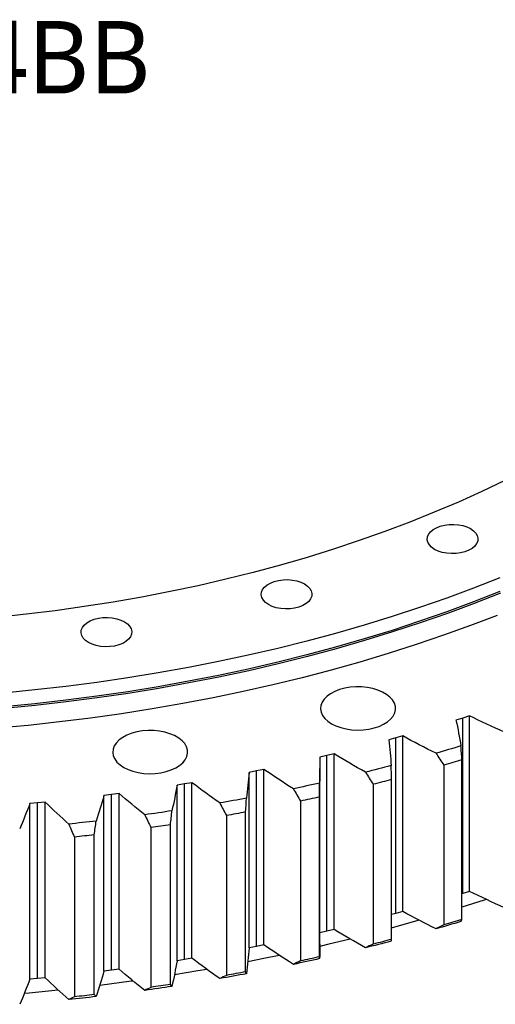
# Model space of a CAD drawing. Header units: millimetres. Extents: x 19 to 5115, y 5136 to 9143.
# Tile 11 of 13: x 3656 to 3852, y 6838 to 7245. Entities that reach past the tile are written whole.
import ezdxf

# ---------------------------------------------------------------- set-up
doc = ezdxf.new("R2010")
doc.units = ezdxf.units.MM
doc.header["$LTSCALE"] = 20

msp = doc.modelspace()

# ---------------------------------------------------------------- linework, layer by layer
at = {"color": 7, "linetype": 'Continuous', "lineweight": 25}
for p, q in [((3841.74, 6957.03), (3838.94, 6956.12)), ((3841.74, 6884.36), (3841.74, 6957.03)), ((3838.94, 6956.12), (3836.12, 6955.25)), ((3838.94, 6883.45), (3838.94, 6956.12)), ((3814.08, 6948.72), (3811.21, 6947.91)), ((3814.08, 6876.05), (3814.08, 6948.72)), ((3811.21, 6947.91), (3808.3, 6947.13)), ((3811.21, 6875.24), (3811.21, 6947.91)), ((3782.71, 6940.61), (3779.73, 6939.93)), ((3785.66, 6941.33), (3782.71, 6940.61)), ((3782.71, 6867.94), (3782.71, 6940.61)), ((3785.66, 6868.66), (3785.66, 6941.33)), ((3831.14, 6936.65), (3831.14, 6870.51)), ((3838.57, 6872.71), (3838.57, 6938.85)), ((3753.55, 6934.26), (3750.51, 6933.67)), ((3750.51, 6861), (3750.51, 6933.67)), ((3756.56, 6934.88), (3753.55, 6934.26)), ((3753.55, 6861.59), (3753.55, 6934.26)), ((3756.56, 6862.21), (3756.56, 6934.88)), ((3779.8, 6862.52), (3779.8, 6935.19)), ((3723.8, 6928.87), (3720.71, 6928.38)), ((3720.71, 6855.71), (3720.71, 6928.38)), ((3726.88, 6929.39), (3723.8, 6928.87)), ((3723.8, 6856.2), (3723.8, 6928.87)), ((3726.88, 6856.72), (3726.88, 6929.39)), ((3801.82, 6928.72), (3801.82, 6862.58)), ((3809.46, 6864.53), (3809.46, 6930.67)), ((3693.58, 6924.46), (3690.45, 6924.07)), ((3696.7, 6924.88), (3693.58, 6924.46)), ((3693.58, 6851.78), (3693.58, 6924.46)), ((3696.7, 6852.2), (3696.7, 6924.88)), ((3662.97, 6921.04), (3659.81, 6920.76)), ((3659.81, 6848.08), (3659.81, 6920.76)), ((3666.13, 6921.36), (3662.97, 6921.04)), ((3662.97, 6848.37), (3662.97, 6921.04)), ((3666.13, 6848.68), (3666.13, 6921.36)), ((3690.45, 6851.4), (3690.45, 6924.07)), ((3771.78, 6921.75), (3771.78, 6855.61)), ((3779.6, 6857.31), (3779.6, 6923.45)), ((3749.07, 6851.08), (3749.07, 6917.22)), ((3717.99, 6845.86), (3717.99, 6912)), ((3741.11, 6915.78), (3741.11, 6849.64)), ((3709.89, 6910.82), (3709.89, 6844.68)), ((3678.24, 6906.89), (3678.24, 6840.75)), ((3686.44, 6841.66), (3686.44, 6907.8)), ((3838.94, 6883.45), (3838.57, 6883.34)), ((3841.74, 6884.36), (3838.94, 6883.45)), ((3811.21, 6875.24), (3809.46, 6874.77)), ((3814.08, 6876.05), (3811.21, 6875.24)), ((3782.71, 6867.94), (3779.8, 6867.27)), ((3785.66, 6868.66), (3782.71, 6867.94)), ((3753.55, 6861.59), (3750.51, 6861)), ((3756.56, 6862.21), (3753.55, 6861.59)), ((3723.8, 6856.2), (3720.71, 6855.71)), ((3726.88, 6856.72), (3723.8, 6856.2)), ((3693.58, 6851.78), (3690.45, 6851.4)), ((3696.7, 6852.2), (3693.58, 6851.78)), ((3662.97, 6848.37), (3659.81, 6848.08)), ((3666.13, 6848.68), (3662.97, 6848.37))]:
    msp.add_line(p, q, dxfattribs=at)
at = {"color": 7, "linetype": 'Continuous', "lineweight": 25, "flags": 128}
for points in [[(3856.36, 7054.52), (3846.85, 7049.96), (3837.11, 7045.56), (3827.16, 7041.32), (3817.01, 7037.24), (3806.66, 7033.33), (3796.12, 7029.59), (3785.41, 7026.03), (3774.52, 7022.65), (3763.47, 7019.44), (3752.26, 7016.42), (3740.92, 7013.58), (3729.43, 7010.93), (3717.82, 7008.47), (3706.1, 7006.2), (3694.26, 7004.13), (3682.33, 7002.25), (3670.32, 7000.56), (3658.22, 6999.08), (3646.06, 6997.79)], [(3842.14, 7034.54), (3843.37, 7033.68), (3844.32, 7032.7), (3844.93, 7031.64), (3845.2, 7030.53), (3845.11, 7029.42), (3844.67, 7028.33), (3843.88, 7027.3), (3842.79, 7026.38), (3841.42, 7025.59), (3839.82, 7024.96), (3838.05, 7024.51), (3836.16, 7024.25), (3834.23, 7024.2), (3832.31, 7024.35), (3830.47, 7024.71), (3828.78, 7025.25), (3827.29, 7025.97), (3826.05, 7026.83), (3825.11, 7027.8), (3824.49, 7028.87), (3824.22, 7029.97), (3824.31, 7031.09), (3824.76, 7032.18), (3825.54, 7033.2), (3826.63, 7034.13), (3828, 7034.92), (3829.6, 7035.55), (3831.37, 7036), (3833.26, 7036.26), (3835.2, 7036.31), (3837.12, 7036.15), (3838.95, 7035.8), (3840.65, 7035.25), (3842.14, 7034.54)], [(3854.21, 7014.18), (3843.36, 7009.91), (3832.31, 7005.82), (3821.07, 7001.9), (3809.66, 6998.15), (3798.07, 6994.58), (3786.33, 6991.2), (3774.43, 6987.99), (3762.38, 6984.98), (3750.2, 6982.15), (3737.89, 6979.51), (3725.47, 6977.06), (3712.93, 6974.8), (3700.3, 6972.74), (3687.57, 6970.88), (3674.76, 6969.21), (3661.88, 6967.75), (3648.93, 6966.48)], [(3773.45, 7011.65), (3774.69, 7010.79), (3775.63, 7009.81), (3776.25, 7008.75), (3776.51, 7007.64), (3776.43, 7006.52), (3775.98, 7005.43), (3775.2, 7004.41), (3774.1, 7003.49), (3772.73, 7002.7), (3771.14, 7002.07), (3769.36, 7001.61), (3767.48, 7001.36), (3765.54, 7001.31), (3763.62, 7001.46), (3761.78, 7001.82), (3760.09, 7002.36), (3758.6, 7003.07), (3757.36, 7003.93), (3756.42, 7004.91), (3755.8, 7005.97), (3755.54, 7007.08), (3755.63, 7008.2), (3756.07, 7009.29), (3756.85, 7010.31), (3757.95, 7011.23), (3759.32, 7012.02), (3760.92, 7012.66), (3762.69, 7013.11), (3764.58, 7013.36), (3766.51, 7013.42), (3768.43, 7013.26), (3770.27, 7012.91), (3771.96, 7012.36), (3773.45, 7011.65)], [(3854.21, 7008.46), (3843.36, 7004.2), (3832.31, 7000.1), (3821.07, 6996.18), (3809.66, 6992.43), (3798.07, 6988.87), (3786.33, 6985.48), (3774.43, 6982.28), (3762.38, 6979.26), (3750.2, 6976.43), (3737.89, 6973.79), (3725.47, 6971.34), (3712.93, 6969.09), (3700.3, 6967.03), (3687.57, 6965.16), (3674.76, 6963.5), (3661.88, 6962.03), (3648.93, 6960.77)], [(3854.5, 7007.81), (3843.63, 7003.55), (3832.57, 6999.45), (3821.32, 6995.52), (3809.9, 6991.77), (3798.3, 6988.2), (3786.54, 6984.81), (3774.63, 6981.61), (3762.57, 6978.59), (3750.38, 6975.75), (3738.06, 6973.11), (3725.62, 6970.66), (3713.08, 6968.4), (3700.43, 6966.34), (3687.69, 6964.47), (3674.86, 6962.81), (3661.97, 6961.34), (3649.01, 6960.07)], [(3853.12, 6998.64), (3842.13, 6994.43), (3830.94, 6990.39), (3819.58, 6986.53), (3808.04, 6982.84), (3796.33, 6979.33), (3784.47, 6976), (3772.46, 6972.85), (3760.3, 6969.89), (3748.02, 6967.12), (3735.61, 6964.53), (3723.08, 6962.14), (3710.45, 6959.94), (3697.73, 6957.94), (3684.91, 6956.13), (3672.02, 6954.52), (3659.06, 6953.11), (3646.03, 6951.9)], [(3698.92, 6995.99), (3700.16, 6995.13), (3701.1, 6994.15), (3701.72, 6993.09), (3701.99, 6991.98), (3701.9, 6990.86), (3701.45, 6989.77), (3700.67, 6988.75), (3699.58, 6987.83), (3698.21, 6987.04), (3696.61, 6986.41), (3694.83, 6985.95), (3692.95, 6985.7), (3691.01, 6985.65), (3689.09, 6985.8), (3687.26, 6986.16), (3685.56, 6986.7), (3684.07, 6987.41), (3682.83, 6988.28), (3681.89, 6989.25), (3681.28, 6990.31), (3681.01, 6991.42), (3681.1, 6992.54), (3681.54, 6993.63), (3682.32, 6994.65), (3683.42, 6995.57), (3684.79, 6996.36), (3686.39, 6997), (3688.16, 6997.45), (3690.05, 6997.7), (3691.98, 6997.76), (3693.9, 6997.6), (3695.74, 6997.25), (3697.43, 6996.7), (3698.92, 6995.99)], [(3784.65, 6953.79), (3786.45, 6952.9), (3788.47, 6952.18), (3790.65, 6951.64), (3792.95, 6951.31), (3795.31, 6951.18), (3797.68, 6951.25), (3800, 6951.54), (3802.22, 6952.03), (3804.28, 6952.71), (3806.14, 6953.56), (3807.75, 6954.56), (3809.08, 6955.7), (3810.09, 6956.94), (3810.77, 6958.25), (3811.08, 6959.61), (3811.04, 6960.98), (3810.63, 6962.33), (3809.87, 6963.62), (3808.78, 6964.84), (3807.38, 6965.95), (3805.7, 6966.91), (3803.78, 6967.72), (3801.68, 6968.36), (3799.43, 6968.79), (3797.09, 6969.03), (3794.72, 6969.05), (3792.37, 6968.87), (3790.09, 6968.48), (3787.94, 6967.9), (3785.98, 6967.13), (3784.24, 6966.2), (3782.76, 6965.13), (3781.59, 6963.94), (3780.74, 6962.66), (3780.25, 6961.32), (3780.11, 6959.95), (3780.34, 6958.59), (3780.92, 6957.26), (3781.85, 6956), (3783.1, 6954.83), (3784.65, 6953.79)], [(3698.65, 6935.73), (3700.46, 6934.83), (3702.47, 6934.11), (3704.66, 6933.57), (3706.96, 6933.24), (3709.32, 6933.11), (3711.69, 6933.19), (3714.01, 6933.47), (3716.22, 6933.96), (3718.29, 6934.64), (3720.15, 6935.49), (3721.76, 6936.49), (3723.09, 6937.63), (3724.1, 6938.87), (3724.77, 6940.18), (3725.09, 6941.54), (3725.04, 6942.91), (3724.64, 6944.26), (3723.88, 6945.56), (3722.78, 6946.77), (3721.38, 6947.88), (3719.7, 6948.85), (3717.79, 6949.66), (3715.68, 6950.29), (3713.43, 6950.72), (3711.1, 6950.96), (3708.72, 6950.99), (3706.37, 6950.8), (3704.1, 6950.41), (3701.95, 6949.83), (3699.98, 6949.06), (3698.24, 6948.13), (3696.77, 6947.06), (3695.59, 6945.87), (3694.75, 6944.59), (3694.25, 6943.25), (3694.12, 6941.88), (3694.34, 6940.52), (3694.93, 6939.19), (3695.86, 6937.93), (3697.11, 6936.77), (3698.65, 6935.73)], [(3838.18, 6944.61), (3836.89, 6944.22), (3835.61, 6943.83), (3834.32, 6943.45), (3833.03, 6943.06), (3831.74, 6942.68), (3830.45, 6942.3), (3829.16, 6941.93), (3827.86, 6941.55)], [(3809.31, 6936.43), (3807.99, 6936.09), (3806.67, 6935.74), (3805.35, 6935.4), (3804.03, 6935.06), (3802.7, 6934.72), (3801.37, 6934.39), (3800.04, 6934.05), (3798.71, 6933.72)], [(3838.57, 6938.85), (3837.64, 6938.57), (3836.71, 6938.3), (3835.79, 6938.02), (3834.86, 6937.74), (3833.93, 6937.47), (3833, 6937.19), (3832.07, 6936.92), (3831.14, 6936.65)], [(3779.7, 6929.22), (3778.35, 6928.92), (3776.99, 6928.62), (3775.64, 6928.32), (3774.28, 6928.02), (3772.93, 6927.73), (3771.57, 6927.43), (3770.21, 6927.14), (3768.85, 6926.86)], [(3809.46, 6930.67), (3808.51, 6930.42), (3807.56, 6930.18), (3806.6, 6929.93), (3805.65, 6929.69), (3804.69, 6929.44), (3803.74, 6929.2), (3802.78, 6928.96), (3801.82, 6928.72)], [(3749.42, 6922.98), (3748.04, 6922.72), (3746.66, 6922.47), (3745.28, 6922.21), (3743.9, 6921.96), (3742.51, 6921.71), (3741.13, 6921.47), (3739.74, 6921.22), (3738.36, 6920.98)], [(3779.6, 6923.45), (3778.62, 6923.24), (3777.65, 6923.02), (3776.67, 6922.81), (3775.69, 6922.59), (3774.72, 6922.38), (3773.74, 6922.17), (3772.76, 6921.96), (3771.78, 6921.75)], [(3718.58, 6917.74), (3717.18, 6917.53), (3715.77, 6917.32), (3714.37, 6917.11), (3712.97, 6916.91), (3711.56, 6916.7), (3710.15, 6916.5), (3708.74, 6916.3), (3707.34, 6916.1)], [(3749.07, 6917.22), (3748.08, 6917.04), (3747.09, 6916.86), (3746.09, 6916.67), (3745.09, 6916.49), (3744.1, 6916.31), (3743.1, 6916.13), (3742.1, 6915.96), (3741.11, 6915.78)], [(3687.28, 6913.52), (3685.85, 6913.35), (3684.43, 6913.19), (3683.01, 6913.03), (3681.59, 6912.87), (3680.16, 6912.71), (3678.74, 6912.55), (3677.32, 6912.4), (3675.89, 6912.25)], [(3717.99, 6912), (3716.98, 6911.85), (3715.97, 6911.7), (3714.96, 6911.55), (3713.95, 6911.4), (3712.93, 6911.25), (3711.92, 6911.11), (3710.91, 6910.96), (3709.89, 6910.82)], [(3686.44, 6907.8), (3685.42, 6907.68), (3684.4, 6907.57), (3683.37, 6907.45), (3682.35, 6907.33), (3681.32, 6907.22), (3680.3, 6907.11), (3679.27, 6907), (3678.24, 6906.89)], [(3848.58, 6881.09), (3847.73, 6880.81), (3838.57, 6877.82)], [(3820.86, 6872.42), (3809.65, 6869.24), (3809.46, 6869.19)], [(3838.18, 6871.93), (3836.89, 6871.55), (3835.61, 6871.16), (3834.32, 6870.77), (3833.03, 6870.39), (3831.74, 6870.01), (3830.45, 6869.63), (3829.16, 6869.25), (3827.86, 6868.88)], [(3838.57, 6872.71), (3837.64, 6872.43), (3836.71, 6872.16), (3835.79, 6871.88), (3834.86, 6871.6), (3833.93, 6871.33), (3833, 6871.05), (3832.07, 6870.78), (3831.14, 6870.51)], [(3792.3, 6864.68), (3783.45, 6862.51), (3779.79, 6861.64)], [(3809.31, 6863.76), (3807.99, 6863.42), (3806.67, 6863.07), (3805.35, 6862.73), (3804.03, 6862.39), (3802.7, 6862.05), (3801.37, 6861.72), (3800.04, 6861.38), (3798.71, 6861.05)], [(3809.46, 6864.53), (3808.51, 6864.28), (3807.56, 6864.04), (3806.6, 6863.79), (3805.65, 6863.55), (3804.69, 6863.3), (3803.74, 6863.06), (3802.78, 6862.82), (3801.82, 6862.58)], [(3763, 6857.89), (3756.66, 6856.57), (3750.03, 6855.24)], [(3779.7, 6856.55), (3778.35, 6856.24), (3776.99, 6855.94), (3775.64, 6855.65), (3774.28, 6855.35), (3772.93, 6855.05), (3771.57, 6854.76), (3770.21, 6854.47), (3768.85, 6854.18)], [(3779.6, 6857.31), (3778.62, 6857.1), (3777.65, 6856.88), (3776.67, 6856.67), (3775.69, 6856.45), (3774.72, 6856.24), (3773.74, 6856.03), (3772.76, 6855.82), (3771.78, 6855.61)], [(3733.05, 6852.09), (3729.37, 6851.45), (3719.67, 6849.85)], [(3749.07, 6851.08), (3748.08, 6850.9), (3747.09, 6850.72), (3746.09, 6850.53), (3745.09, 6850.35), (3744.1, 6850.17), (3743.1, 6849.99), (3742.1, 6849.82), (3741.11, 6849.64)], [(3702.56, 6847.29), (3701.66, 6847.17), (3688.81, 6845.48)], [(3749.42, 6850.31), (3748.04, 6850.05), (3746.66, 6849.8), (3745.28, 6849.54), (3743.9, 6849.29), (3742.51, 6849.04), (3741.13, 6848.79), (3739.74, 6848.55), (3738.36, 6848.3)], [(3671.58, 6843.51), (3659.46, 6842.32), (3657.56, 6842.15)], [(3718.58, 6845.07), (3717.18, 6844.86), (3715.77, 6844.65), (3714.37, 6844.44), (3712.97, 6844.23), (3711.56, 6844.03), (3710.15, 6843.83), (3708.74, 6843.63), (3707.34, 6843.43)], [(3717.99, 6845.86), (3716.98, 6845.71), (3715.97, 6845.56), (3714.96, 6845.41), (3713.95, 6845.26), (3712.93, 6845.11), (3711.92, 6844.97), (3710.91, 6844.82), (3709.89, 6844.68)], [(3687.28, 6840.85), (3685.85, 6840.68), (3684.43, 6840.52), (3683.01, 6840.36), (3681.59, 6840.2), (3680.16, 6840.04), (3678.74, 6839.88), (3677.32, 6839.73), (3675.89, 6839.58)], [(3686.44, 6841.66), (3685.42, 6841.54), (3684.4, 6841.43), (3683.37, 6841.31), (3682.35, 6841.19), (3681.32, 6841.08), (3680.3, 6840.97), (3679.27, 6840.86), (3678.24, 6840.75)]]:
    msp.add_lwpolyline(points, dxfattribs=at)
at = {"color": 7, "linetype": 'Continuous', "lineweight": 25}
for points in [[(3856.19, 6950.32), (3851.3, 6952.51), (3846.49, 6954.75), (3841.74, 6957.03)], [(3836.12, 6955.25), (3836.91, 6951.71), (3837.6, 6948.16), (3838.18, 6944.61)], [(3827.86, 6941.55), (3823.2, 6943.9), (3818.6, 6946.29), (3814.08, 6948.72)], [(3808.3, 6947.13), (3808.75, 6943.57), (3809.08, 6940), (3809.31, 6936.43)], [(3838.57, 6938.85), (3838.44, 6940.77), (3838.31, 6942.69), (3838.18, 6944.61)], [(3798.71, 6933.72), (3794.29, 6936.21), (3789.94, 6938.75), (3785.66, 6941.33)], [(3827.86, 6941.55), (3828.95, 6939.91), (3830.04, 6938.28), (3831.14, 6936.65)], [(3779.73, 6939.93), (3779.83, 6936.36), (3779.82, 6932.79), (3779.7, 6929.22)], [(3809.46, 6930.67), (3809.42, 6932.59), (3809.37, 6934.51), (3809.31, 6936.43)], [(3750.51, 6933.67), (3750.25, 6930.11), (3749.89, 6926.54), (3749.42, 6922.98)], [(3768.85, 6926.86), (3764.67, 6929.49), (3760.58, 6932.16), (3756.56, 6934.88)], [(3798.71, 6933.72), (3799.75, 6932.05), (3800.78, 6930.38), (3801.82, 6928.72)], [(3720.71, 6928.38), (3720.11, 6924.83), (3719.4, 6921.28), (3718.58, 6917.74)], [(3738.36, 6920.98), (3734.44, 6923.74), (3730.62, 6926.55), (3726.88, 6929.39)], [(3779.6, 6923.45), (3779.64, 6925.38), (3779.67, 6927.3), (3779.7, 6929.22)], [(3707.34, 6916.1), (3703.7, 6918.99), (3700.16, 6921.92), (3696.7, 6924.88)], [(3768.85, 6926.86), (3769.82, 6925.15), (3770.8, 6923.45), (3771.78, 6921.75)], [(3659.81, 6920.76), (3658.51, 6917.27), (3657.11, 6913.79), (3655.61, 6910.33)], [(3675.89, 6912.25), (3672.54, 6915.25), (3669.29, 6918.29), (3666.13, 6921.36)], [(3690.45, 6924.07), (3689.5, 6920.54), (3688.44, 6917.03), (3687.28, 6913.52)], [(3738.36, 6920.98), (3739.27, 6919.24), (3740.18, 6917.51), (3741.11, 6915.78)], [(3749.07, 6917.22), (3749.2, 6919.14), (3749.31, 6921.06), (3749.42, 6922.98)], [(3707.34, 6916.1), (3708.18, 6914.34), (3709.04, 6912.58), (3709.89, 6910.82)], [(3717.99, 6912), (3718.19, 6913.91), (3718.39, 6915.83), (3718.58, 6917.74)], [(3675.89, 6912.25), (3676.67, 6910.46), (3677.45, 6908.67), (3678.24, 6906.89)], [(3686.44, 6907.8), (3686.73, 6909.71), (3687, 6911.61), (3687.28, 6913.52)], [(3856.19, 6877.65), (3851.3, 6879.84), (3846.49, 6882.07), (3841.74, 6884.36)], [(3827.86, 6868.88), (3823.2, 6871.22), (3818.6, 6873.61), (3814.08, 6876.05)], [(3838.18, 6871.93), (3838.31, 6872.19), (3838.44, 6872.45), (3838.57, 6872.71)], [(3798.71, 6861.05), (3794.29, 6863.54), (3789.94, 6866.08), (3785.66, 6868.66)], [(3831.14, 6870.51), (3830.04, 6869.96), (3828.95, 6869.42), (3827.86, 6868.88)], [(3809.31, 6863.76), (3809.37, 6864.02), (3809.42, 6864.28), (3809.46, 6864.53)], [(3750.51, 6861), (3750.25, 6857.43), (3749.89, 6853.87), (3749.42, 6850.31)], [(3768.85, 6854.18), (3764.67, 6856.82), (3760.58, 6859.49), (3756.56, 6862.21)], [(3801.82, 6862.58), (3800.78, 6862.07), (3799.75, 6861.56), (3798.71, 6861.05)], [(3720.71, 6855.71), (3720.11, 6852.16), (3719.4, 6848.61), (3718.58, 6845.07)], [(3738.36, 6848.3), (3734.44, 6851.07), (3730.62, 6853.88), (3726.88, 6856.72)], [(3771.78, 6855.61), (3770.8, 6855.13), (3769.82, 6854.66), (3768.85, 6854.18)], [(3779.7, 6856.55), (3779.67, 6856.8), (3779.64, 6857.06), (3779.6, 6857.31)], [(3690.45, 6851.4), (3689.5, 6847.87), (3688.44, 6844.36), (3687.28, 6840.85)], [(3707.34, 6843.43), (3703.7, 6846.32), (3700.16, 6849.24), (3696.7, 6852.2)], [(3749.42, 6850.31), (3749.31, 6850.57), (3749.2, 6850.83), (3749.07, 6851.08)], [(3659.81, 6848.08), (3658.51, 6844.6), (3657.11, 6841.12), (3655.61, 6837.65)], [(3675.89, 6839.58), (3672.54, 6842.58), (3669.29, 6845.62), (3666.13, 6848.68)], [(3741.11, 6849.64), (3740.18, 6849.19), (3739.27, 6848.75), (3738.36, 6848.3)], [(3709.89, 6844.68), (3709.04, 6844.26), (3708.18, 6843.85), (3707.34, 6843.43)], [(3718.58, 6845.07), (3718.39, 6845.33), (3718.19, 6845.6), (3717.99, 6845.86)], [(3678.24, 6840.75), (3677.45, 6840.36), (3676.67, 6839.97), (3675.89, 6839.58)], [(3687.28, 6840.85), (3687, 6841.12), (3686.73, 6841.39), (3686.44, 6841.66)]]:
    msp.add_open_spline(points, degree=3, dxfattribs=at)
msp.add_open_spline([(3779.78, 6862.52), (3779.79, 6862.1), (3779.81, 6860.11), (3779.75, 6858.12), (3779.7, 6856.55)], degree=3, knots=[0, 0, 0, 0, 0.211183, 1, 1, 1, 1], dxfattribs=at)

# ---------------------------------------------------------------- texts
at = {"insert": (3407.31, 7244.66), "char_height": 30, "width": 374.0218, "attachment_point": 1}
msp.add_mtext('{\\fYu Gothic Medium|b0|i0|c0|p0;\\C253;B2225-2-1144BB}', dxfattribs=at)

doc.saveas('drawing.dxf')
